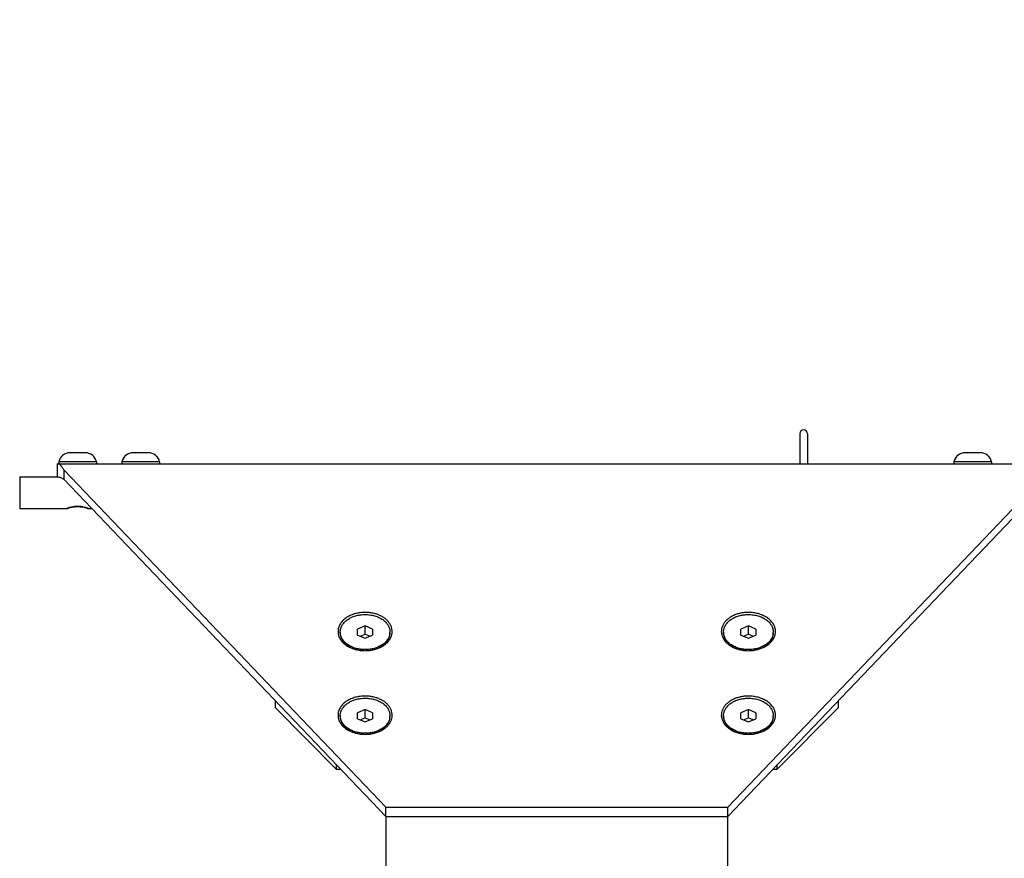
# Model space of a CAD drawing. Header units: inches. Extents: x 0 to 44, y 0 to 34.
# Tile 2 of 7: x 7.9 to 15.7, y 11.7 to 18.3. Entities that reach past the tile are written whole.
import ezdxf

# ---------------------------------------------------------------- set-up
doc = ezdxf.new("R2010")
doc.units = ezdxf.units.IN
doc.header["$LTSCALE"] = 2.42
doc.header["$MEASUREMENT"] = 0
for name, color, linetype in [('300741M_BL4', 7, 'CONTINUOUS'), ('300741M_BL8', 7, 'CONTINUOUS'), ('300774M_BL0', 7, 'CONTINUOUS'), ('301287_BL5', 7, 'CONTINUOUS'), ('301300_BL1', 7, 'CONTINUOUS'), ('807_1086_BL12', 7, 'CONTINUOUS'), ('910408M_BL14', 7, 'CONTINUOUS'), ('910408M_BL2', 7, 'CONTINUOUS'), ('910408M_BL3', 7, 'CONTINUOUS'), ('930510M_BL10', 7, 'CONTINUOUS'), ('930510M_BL6', 7, 'CONTINUOUS'), ('930510M_BL7', 7, 'CONTINUOUS'), ('930510M_BL9', 7, 'CONTINUOUS')]:
    doc.layers.add(name, color=color, linetype=linetype)

# ---------------------------------------------------------------- blocks, each defined once
blk = doc.blocks.new('300774M_BL0', base_point=(8.1917, 21.2182))
at = {"layer": '300774M_BL0', "color": 7, "linetype": 'CONTINUOUS'}
for p, q in [((7.9065, 14.6864), (7.9065, 14.4364)), ((7.9065, 14.6864), (8.2055, 14.6864)), ((7.9065, 14.4364), (8.287, 14.4364)), ((8.2856, 14.4385), (8.2791, 14.4364)), ((8.2862, 14.4387), (8.2856, 14.4385)), ((8.2874, 14.4365), (8.287, 14.4364)), ((8.287, 14.4364), (8.2874, 14.4365)), ((8.4435, 14.4365), (8.4424, 14.4368)), ((8.4435, 14.4365), (8.444, 14.4364)), ((8.444, 14.4364), (8.4435, 14.4365)), ((8.444, 14.4364), (8.4769, 14.4364)), ((8.4518, 14.4364), (8.4456, 14.4384))]:
    blk.add_line(p, q, dxfattribs=at)
blk.add_arc((8.3439, 14.1238), 0.3307, 72.09184, 72.23295, dxfattribs=at)
for points, knots in [([(8.3655, 14.4517), (8.3571, 14.4517), (8.3412, 14.4509), (8.319, 14.4475), (8.301, 14.4432), (8.2905, 14.4401), (8.2862, 14.4387)], [0, 0, 0, 0, 0.309934, 0.594199, 0.830705, 1, 1, 1, 1]), ([(8.3655, 14.449), (8.3631, 14.449), (8.3583, 14.4489), (8.3488, 14.4485), (8.3375, 14.4475), (8.3248, 14.4456), (8.3109, 14.4429), (8.2986, 14.4399), (8.2901, 14.4373), (8.2874, 14.4365)], [0, 0, 0, 0, 0.091, 0.181342, 0.356635, 0.520223, 0.667066, 0.89237, 1, 1, 1, 1]), ([(8.4448, 14.4387), (8.4405, 14.4401), (8.43, 14.4432), (8.4158, 14.4466), (8.402, 14.449), (8.3903, 14.4505), (8.378, 14.4515), (8.3697, 14.4517), (8.3655, 14.4517)], [0, 0, 0, 0, 0.169187, 0.405635, 0.543117, 0.689959, 0.84335, 1, 1, 1, 1]), ([(8.4424, 14.4368), (8.4392, 14.4378), (8.4302, 14.4405), (8.4134, 14.4445), (8.3955, 14.4473), (8.3788, 14.4487), (8.37, 14.449), (8.3655, 14.449)], [0, 0, 0, 0, 0.129937, 0.359396, 0.660353, 0.827681, 1, 1, 1, 1])]:
    blk.add_open_spline(points, degree=3, knots=knots, dxfattribs=at)
blk = doc.blocks.new('301300_BL1', base_point=(21.4928, 20.1227))
at = {"layer": '301300_BL1', "color": 7, "linetype": 'CONTINUOUS'}
for p, q in [((8.2055, 14.6864), (8.2055, 14.791)), ((8.2055, 14.791), (16.1154, 14.791)), ((8.2552, 14.7427), (8.2552, 14.6688)), ((10.8055, 12.0692), (8.2552, 14.7427)), ((16.0658, 14.7427), (13.5155, 12.0692)), ((8.2552, 14.6688), (10.8055, 11.9952)), ((13.5155, 11.9952), (16.0658, 14.6688)), ((10.8055, 11.9952), (10.8055, 12.0692)), ((10.8055, 12.0692), (13.5155, 12.0692)), ((13.5155, 11.9952), (13.5155, 12.0692)), ((10.8055, 11.9952), (13.5155, 11.9952))]:
    blk.add_line(p, q, dxfattribs=at)
for centre, radius, start, end in [((10.6419, 13.606), 0.2966, 261.66126, 262.90431), ((10.6423, 13.6098), 0.3004, 262.90591, 265.29471), ((10.6425, 13.6116), 0.3022, 265.29058, 269.99636), ((10.6425, 13.6116), 0.3022, 270.00363, 274.75481), ((10.6426, 13.6098), 0.3004, 274.75104, 276.99803), ((10.6431, 13.6061), 0.2967, 276.99912, 278.34334), ((13.6779, 13.606), 0.2966, 261.66126, 262.90431), ((13.6783, 13.6098), 0.3004, 262.90591, 265.29471), ((13.6785, 13.6116), 0.3022, 265.29058, 269.99636), ((13.6785, 13.6116), 0.3022, 270.00363, 274.75481), ((13.6786, 13.6098), 0.3004, 274.75104, 276.99803), ((13.6791, 13.6061), 0.2967, 276.99912, 278.34334), ((10.6419, 12.943), 0.2966, 261.66126, 262.90431), ((10.6423, 12.9468), 0.3004, 262.90591, 265.29471), ((10.6425, 12.9487), 0.3022, 265.29058, 269.99636), ((10.6425, 12.9487), 0.3022, 270.00363, 274.75481), ((10.6426, 12.9469), 0.3004, 274.75104, 276.99803), ((10.6431, 12.9431), 0.2967, 276.99912, 278.34334), ((13.6779, 12.943), 0.2966, 261.66126, 262.90431), ((13.6783, 12.9468), 0.3004, 262.90591, 265.29471), ((13.6785, 12.9487), 0.3022, 265.29058, 269.99636), ((13.6785, 12.9487), 0.3022, 270.00363, 274.75481), ((13.6786, 12.9469), 0.3004, 274.75104, 276.99803), ((13.6791, 12.9431), 0.2967, 276.99912, 278.34334)]:
    blk.add_arc(centre, radius, start, end, dxfattribs=at)
for points, knots in [([(8.2552, 14.7427), (8.2532, 14.7464), (8.2493, 14.7533), (8.2431, 14.763), (8.237, 14.7713), (8.2308, 14.7783), (8.2246, 14.7838), (8.2183, 14.7879), (8.212, 14.7904), (8.2077, 14.791), (8.2056, 14.791)], [0, 0, 0, 0, 0.173091, 0.331927, 0.475763, 0.604513, 0.719048, 0.821084, 0.913412, 1, 1, 1, 1]), ([(8.2055, 14.6864), (8.2096, 14.6864), (8.2181, 14.6855), (8.2307, 14.682), (8.2431, 14.6763), (8.2512, 14.6715), (8.2552, 14.6688)], [0, 0, 0, 0, 0.233401, 0.474409, 0.728914, 1, 1, 1, 1]), ([(10.6425, 13.6129), (10.6294, 13.6129), (10.6034, 13.6112), (10.5656, 13.6037), (10.5304, 13.5915), (10.4988, 13.5749), (10.4719, 13.5545), (10.4506, 13.5309), (10.438, 13.5089), (10.4317, 13.4905), (10.4287, 13.4767), (10.4276, 13.4627), (10.4283, 13.4487), (10.4308, 13.4349), (10.4366, 13.4165), (10.4485, 13.3942), (10.4691, 13.3703), (10.4954, 13.3495), (10.5377, 13.3263), (10.574, 13.3162), (10.5989, 13.3125)], [0, 0, 0, 0, 0.073323, 0.145503, 0.215298, 0.281882, 0.344673, 0.403551, 0.45895, 0.48569, 0.511988, 0.538045, 0.564076, 0.590299, 0.61692, 0.671971, 0.730414, 0.79275, 0.858923, 1, 1, 1, 1]), ([(10.784, 13.347), (10.7919, 13.352), (10.8032, 13.3601), (10.8167, 13.3723), (10.8286, 13.3849), (10.8409, 13.4018), (10.8513, 13.4237), (10.856, 13.4429), (10.8572, 13.4583), (10.8568, 13.4737), (10.8531, 13.493), (10.8438, 13.5153), (10.8299, 13.5362), (10.8118, 13.5553), (10.7898, 13.5723), (10.7645, 13.5866), (10.7365, 13.5982), (10.7063, 13.6066), (10.6748, 13.6117), (10.6533, 13.6129), (10.6425, 13.6129)], [0, 0, 0, 0, 0.064972, 0.096232, 0.126668, 0.18515, 0.240972, 0.294959, 0.321636, 0.348277, 0.401977, 0.457267, 0.515047, 0.575903, 0.640075, 0.707496, 0.777803, 0.850479, 0.924872, 1, 1, 1, 1]), ([(13.6785, 13.6129), (13.6677, 13.6129), (13.6462, 13.6117), (13.6146, 13.6066), (13.5845, 13.5982), (13.5564, 13.5866), (13.5312, 13.5722), (13.5092, 13.5553), (13.491, 13.5362), (13.4771, 13.5152), (13.4678, 13.493), (13.4634, 13.4699), (13.464, 13.4466), (13.4696, 13.4237), (13.4801, 13.4017), (13.4924, 13.3848), (13.5043, 13.3723), (13.5178, 13.36), (13.5291, 13.3519), (13.537, 13.347)], [0, 0, 0, 0, 0.075134, 0.14953, 0.222207, 0.292515, 0.359937, 0.42411, 0.484968, 0.542751, 0.598044, 0.651748, 0.704994, 0.758987, 0.814816, 0.873307, 0.903748, 0.935014, 1, 1, 1, 1]), ([(13.7221, 13.3125), (13.747, 13.3162), (13.7833, 13.3263), (13.8256, 13.3495), (13.8519, 13.3703), (13.8724, 13.3942), (13.8843, 13.4165), (13.8901, 13.4349), (13.8927, 13.4487), (13.8934, 13.4627), (13.8922, 13.4767), (13.8893, 13.4905), (13.8829, 13.5089), (13.8704, 13.5309), (13.8491, 13.5545), (13.8222, 13.5749), (13.7906, 13.5915), (13.7553, 13.6037), (13.7175, 13.6112), (13.6916, 13.6129), (13.6785, 13.6129)], [0, 0, 0, 0, 0.141068, 0.207235, 0.269568, 0.328009, 0.38306, 0.40968, 0.435904, 0.461935, 0.487992, 0.51429, 0.54103, 0.59643, 0.65531, 0.718104, 0.784692, 0.854492, 0.926676, 1, 1, 1, 1]), ([(10.6861, 13.3125), (10.6951, 13.3139), (10.7292, 13.3205), (10.7622, 13.3335), (10.784, 13.347)], [0, 0, 0, 0, 0.260621, 1, 1, 1, 1]), ([(13.537, 13.347), (13.5441, 13.3426), (13.5746, 13.3261), (13.6087, 13.3164), (13.6349, 13.3125)], [0, 0, 0, 0, 0.239229, 1, 1, 1, 1]), ([(10.6425, 12.9499), (10.6294, 12.9499), (10.6034, 12.9483), (10.5656, 12.9408), (10.5304, 12.9286), (10.4988, 12.912), (10.4719, 12.8916), (10.4506, 12.868), (10.438, 12.8459), (10.4317, 12.8276), (10.4287, 12.8138), (10.4276, 12.7998), (10.4283, 12.7858), (10.4308, 12.7719), (10.4366, 12.7536), (10.4485, 12.7313), (10.4691, 12.7073), (10.4954, 12.6865), (10.5377, 12.6634), (10.574, 12.6533), (10.5989, 12.6496)], [0, 0, 0, 0, 0.073323, 0.145503, 0.215298, 0.281882, 0.344673, 0.403551, 0.45895, 0.48569, 0.511988, 0.538045, 0.564076, 0.590299, 0.61692, 0.671971, 0.730414, 0.79275, 0.858923, 1, 1, 1, 1]), ([(10.7838, 12.684), (10.7918, 12.6889), (10.8031, 12.697), (10.8166, 12.7093), (10.8285, 12.7218), (10.8408, 12.7387), (10.8513, 12.7607), (10.856, 12.7799), (10.8572, 12.7953), (10.8568, 12.8107), (10.8532, 12.83), (10.8439, 12.8523), (10.83, 12.8732), (10.8118, 12.8924), (10.7898, 12.9093), (10.7645, 12.9237), (10.7365, 12.9352), (10.7064, 12.9437), (10.6748, 12.9488), (10.6533, 12.9499), (10.6425, 12.9499)], [0, 0, 0, 0, 0.064991, 0.09626, 0.126705, 0.185201, 0.241033, 0.295025, 0.321703, 0.348343, 0.402038, 0.457318, 0.515088, 0.575934, 0.640097, 0.70751, 0.777812, 0.850484, 0.924874, 1, 1, 1, 1]), ([(13.6785, 12.9499), (13.6677, 12.9499), (13.6462, 12.9488), (13.6146, 12.9437), (13.5844, 12.9352), (13.5564, 12.9237), (13.5311, 12.9093), (13.5091, 12.8923), (13.491, 12.8732), (13.4771, 12.8523), (13.4678, 12.83), (13.4634, 12.8069), (13.464, 12.7836), (13.4697, 12.7607), (13.4802, 12.7387), (13.4925, 12.7218), (13.5044, 12.7092), (13.5179, 12.697), (13.5292, 12.6889), (13.5372, 12.684)], [0, 0, 0, 0, 0.075132, 0.149525, 0.222198, 0.292501, 0.359915, 0.424078, 0.484926, 0.542699, 0.597983, 0.651682, 0.704927, 0.758924, 0.814764, 0.873269, 0.90372, 0.934994, 1, 1, 1, 1]), ([(13.7221, 12.6496), (13.747, 12.6533), (13.7833, 12.6634), (13.8256, 12.6865), (13.8519, 12.7074), (13.8724, 12.7313), (13.8843, 12.7536), (13.8901, 12.772), (13.8927, 12.7858), (13.8934, 12.7998), (13.8922, 12.8138), (13.8893, 12.8276), (13.8829, 12.8459), (13.8704, 12.868), (13.8491, 12.8916), (13.8222, 12.912), (13.7906, 12.9286), (13.7553, 12.9408), (13.7175, 12.9483), (13.6916, 12.9499), (13.6785, 12.9499)], [0, 0, 0, 0, 0.141068, 0.207235, 0.269568, 0.328009, 0.38306, 0.40968, 0.435904, 0.461935, 0.487992, 0.51429, 0.54103, 0.59643, 0.65531, 0.718104, 0.784692, 0.854492, 0.926676, 1, 1, 1, 1]), ([(10.6861, 12.6496), (10.6951, 12.6509), (10.7291, 12.6575), (10.7621, 12.6705), (10.7838, 12.684)], [0, 0, 0, 0, 0.26059, 1, 1, 1, 1]), ([(13.5372, 12.684), (13.5442, 12.6796), (13.5747, 12.6631), (13.6088, 12.6534), (13.6349, 12.6496)], [0, 0, 0, 0, 0.239259, 1, 1, 1, 1])]:
    blk.add_open_spline(points, degree=3, knots=knots, dxfattribs=at)
blk = doc.blocks.new('910408M_BL2', base_point=(8.3642, 21.3421))
at = {"layer": '910408M_BL2', "color": 7, "linetype": 'CONTINUOUS'}
for p, q in [((8.3655, 27.8069), (8.3163, 27.7785)), ((8.3163, 27.7217), (8.3163, 27.7785)), ((8.4147, 27.7785), (8.3655, 27.8069)), ((8.4147, 27.7785), (8.4147, 27.7217)), ((8.3163, 27.7217), (8.3655, 27.6933)), ((8.3655, 27.6933), (8.4147, 27.7217)), ((8.4245, 14.8776), (8.3064, 14.8776)), ((8.2159, 14.8059), (8.2159, 14.791)), ((8.5151, 14.8059), (8.2159, 14.8059)), ((8.5151, 14.8059), (8.5151, 14.791))]:
    blk.add_line(p, q, dxfattribs=at)
blk.add_circle((8.3655, 27.7501), 0.1496, dxfattribs=at)
for centre, start, end in [((8.3064, 14.7845), 90.00008, 166.70935), ((8.4245, 14.7845), 13.29065, 89.99992)]:
    blk.add_arc(centre, 0.093, start, end, dxfattribs=at)
blk = doc.blocks.new('910408M_BL3', base_point=(8.8642, 21.3421))
at = {"layer": '910408M_BL3', "color": 7, "linetype": 'CONTINUOUS'}
for p, q in [((8.8655, 27.8069), (8.8163, 27.7785)), ((8.8163, 27.7217), (8.8163, 27.7785)), ((8.9147, 27.7785), (8.8655, 27.8069)), ((8.9147, 27.7785), (8.9147, 27.7217)), ((8.8163, 27.7217), (8.8655, 27.6933)), ((8.8655, 27.6933), (8.9147, 27.7217)), ((8.9245, 14.8776), (8.8064, 14.8776)), ((8.7159, 14.8059), (8.7159, 14.791)), ((9.0151, 14.8059), (8.7159, 14.8059)), ((9.0151, 14.8059), (9.0151, 14.791))]:
    blk.add_line(p, q, dxfattribs=at)
blk.add_circle((8.8655, 27.7501), 0.1496, dxfattribs=at)
for centre, start, end in [((8.8064, 14.7845), 90.00008, 166.70935), ((8.9245, 14.7845), 13.29065, 89.99992)]:
    blk.add_arc(centre, 0.093, start, end, dxfattribs=at)
blk = doc.blocks.new('300741M_BL4', base_point=(10.1885, 12.642))
at = {"layer": '300741M_BL4', "color": 7, "linetype": 'CONTINUOUS'}
for p, q in [((9.9295, 12.9135), (9.9295, 12.8592)), ((9.9295, 12.8592), (10.4133, 12.3705)), ((10.4133, 12.4063), (10.4133, 12.3705)), ((10.4133, 12.3705), (10.4475, 12.3705))]:
    blk.add_line(p, q, dxfattribs=at)
blk = doc.blocks.new('301287_BL5', base_point=(22.6936, 16.5752))
at = {"layer": '301287_BL5', "color": 7, "linetype": 'CONTINUOUS'}
for p, q in [((10.8055, 11.9952), (10.8055, 10.9863)), ((13.5155, 10.9863), (13.5155, 11.9952))]:
    blk.add_line(p, q, dxfattribs=at)
blk = doc.blocks.new('930510M_BL6', base_point=(10.6425, 17.8457))
at = {"layer": '930510M_BL6', "color": 7, "linetype": 'CONTINUOUS'}
for p, q in [((10.6425, 22.9456), (10.5834, 22.9215)), ((10.6425, 22.9132), (10.6028, 22.9294)), ((10.7015, 22.9215), (10.6425, 22.9456)), ((10.6822, 22.9294), (10.6425, 22.9132)), ((10.4456, 22.9057), (10.4456, 22.8974)), ((10.5834, 22.8733), (10.5834, 22.9215)), ((10.5834, 22.8733), (10.6425, 22.8491)), ((10.6425, 22.9132), (10.6425, 22.8491)), ((10.6425, 22.8491), (10.7015, 22.8733)), ((10.7015, 22.9215), (10.7015, 22.8733)), ((10.8393, 22.9057), (10.8393, 22.8974)), ((10.4456, 12.7856), (10.4456, 12.794)), ((10.6425, 12.8422), (10.5834, 12.8181)), ((10.5834, 12.7699), (10.5834, 12.8181)), ((10.6425, 12.7782), (10.6425, 12.8422)), ((10.7015, 12.8181), (10.6425, 12.8422)), ((10.7015, 12.8181), (10.7015, 12.7699)), ((10.8393, 12.7856), (10.8393, 12.794)), ((10.5834, 12.7699), (10.6425, 12.7458)), ((10.6028, 12.762), (10.6425, 12.7782)), ((10.6425, 12.7782), (10.6822, 12.762)), ((10.6425, 12.7458), (10.7015, 12.7699))]:
    blk.add_line(p, q, dxfattribs=at)
for centre, radius, start, end in [((10.5441, 22.8974), 0.0985, 175.14611, 179.9987), ((10.5448, 22.8973), 0.0991, 174.23523, 175.15096), ((10.7402, 22.8973), 0.0991, 4.849, 5.78856), ((10.7407, 22.8974), 0.0986, 0.00452, 4.85067), ((10.5443, 12.794), 0.0986, 180.00452, 184.85067), ((10.7408, 12.794), 0.0985, 355.14611, 359.9987), ((10.5448, 12.794), 0.0991, 184.849, 185.78856), ((10.7402, 12.794), 0.0991, 354.23523, 355.15096)]:
    blk.add_arc(centre, radius, start, end, dxfattribs=at)
for points, knots in [([(10.6425, 23.0449), (10.636, 23.0449), (10.6232, 23.0445), (10.6041, 23.0425), (10.5854, 23.0392), (10.5672, 23.0346), (10.5497, 23.0287), (10.5332, 23.0217), (10.5176, 23.0136), (10.5033, 23.0045), (10.4903, 22.9943), (10.4787, 22.9834), (10.4687, 22.9716), (10.4604, 22.9593), (10.4549, 22.9484), (10.4515, 22.9396), (10.4493, 22.9329), (10.4477, 22.9262), (10.4465, 22.9194), (10.4458, 22.9126), (10.4456, 22.908), (10.4456, 22.9057)], [0, 0, 0, 0, 0.072628, 0.14493, 0.216526, 0.287114, 0.356394, 0.424103, 0.490021, 0.553984, 0.615891, 0.675712, 0.733499, 0.789393, 0.843624, 0.870225, 0.896538, 0.922618, 0.948521, 0.974299, 1, 1, 1, 1]), ([(10.4461, 22.9073), (10.4463, 22.9094), (10.4469, 22.9138), (10.4487, 22.9224), (10.452, 22.9332), (10.4575, 22.9456), (10.4648, 22.9577), (10.4735, 22.9692), (10.4838, 22.9801), (10.4954, 22.9902), (10.5083, 22.9995), (10.5224, 23.0079), (10.5376, 23.0154), (10.5536, 23.0218), (10.5704, 23.0271), (10.5879, 23.0313), (10.6058, 23.0343), (10.6241, 23.0362), (10.6363, 23.0366), (10.6425, 23.0366)], [0, 0, 0, 0, 0.025604, 0.051347, 0.103429, 0.156652, 0.211335, 0.267722, 0.325978, 0.386193, 0.44838, 0.512488, 0.578402, 0.64596, 0.714954, 0.785136, 0.856233, 0.927972, 1, 1, 1, 1]), ([(10.8393, 22.9057), (10.8393, 22.908), (10.8392, 22.9126), (10.8385, 22.9194), (10.8373, 22.9262), (10.8356, 22.9329), (10.8335, 22.9396), (10.83, 22.9484), (10.8245, 22.9593), (10.8162, 22.9716), (10.8062, 22.9834), (10.7947, 22.9943), (10.7817, 23.0045), (10.7673, 23.0136), (10.7518, 23.0217), (10.7352, 23.0287), (10.7178, 23.0346), (10.6996, 23.0392), (10.6809, 23.0425), (10.6618, 23.0445), (10.6489, 23.0449), (10.6425, 23.0449)], [0, 0, 0, 0, 0.025701, 0.051479, 0.077382, 0.103462, 0.129775, 0.156376, 0.210607, 0.266501, 0.324288, 0.384109, 0.446016, 0.509979, 0.575897, 0.643606, 0.712886, 0.783474, 0.85507, 0.927372, 1, 1, 1, 1]), ([(10.6425, 23.0366), (10.6486, 23.0366), (10.6609, 23.0362), (10.6791, 23.0343), (10.6971, 23.0313), (10.7145, 23.0271), (10.7313, 23.0218), (10.7474, 23.0154), (10.7625, 23.0079), (10.7766, 22.9995), (10.7895, 22.9902), (10.8012, 22.9801), (10.8114, 22.9692), (10.8202, 22.9577), (10.8274, 22.9457), (10.833, 22.9332), (10.8363, 22.9225), (10.838, 22.9138), (10.8386, 22.9095), (10.8388, 22.9073)], [0, 0, 0, 0, 0.072025, 0.143761, 0.214856, 0.285036, 0.354029, 0.421585, 0.4875, 0.551608, 0.613797, 0.674013, 0.732272, 0.788661, 0.843346, 0.896571, 0.948653, 0.974396, 1, 1, 1, 1]), ([(10.6425, 22.7582), (10.636, 22.7582), (10.6232, 22.7586), (10.6041, 22.7606), (10.5854, 22.7639), (10.5672, 22.7685), (10.5497, 22.7743), (10.5332, 22.7813), (10.5176, 22.7895), (10.5033, 22.7986), (10.4903, 22.8087), (10.4787, 22.8197), (10.4687, 22.8314), (10.4604, 22.8438), (10.4549, 22.8546), (10.4515, 22.8635), (10.4493, 22.8702), (10.4477, 22.8769), (10.4465, 22.8837), (10.4458, 22.8905), (10.4456, 22.8951), (10.4456, 22.8974)], [0, 0, 0, 0, 0.072628, 0.14493, 0.216526, 0.287114, 0.356394, 0.424102, 0.490021, 0.553984, 0.615891, 0.675712, 0.733499, 0.789392, 0.843624, 0.870227, 0.896541, 0.922618, 0.948514, 0.974288, 1, 1, 1, 1]), ([(10.8393, 22.8974), (10.8393, 22.8951), (10.8392, 22.8905), (10.8385, 22.8837), (10.8373, 22.8769), (10.8356, 22.8702), (10.8335, 22.8635), (10.83, 22.8546), (10.8245, 22.8438), (10.8162, 22.8314), (10.8062, 22.8197), (10.7947, 22.8087), (10.7817, 22.7986), (10.7673, 22.7895), (10.7518, 22.7813), (10.7352, 22.7743), (10.7178, 22.7685), (10.6996, 22.7639), (10.6809, 22.7606), (10.6618, 22.7586), (10.6489, 22.7582), (10.6425, 22.7582)], [0, 0, 0, 0, 0.025712, 0.051486, 0.077382, 0.103459, 0.129773, 0.156376, 0.210607, 0.266501, 0.324287, 0.384108, 0.446015, 0.509978, 0.575896, 0.643604, 0.712885, 0.783473, 0.85507, 0.927372, 1, 1, 1, 1]), ([(10.4456, 12.794), (10.4456, 12.7963), (10.4458, 12.8008), (10.4465, 12.8077), (10.4477, 12.8145), (10.4493, 12.8212), (10.4515, 12.8279), (10.4549, 12.8367), (10.4604, 12.8475), (10.4687, 12.8599), (10.4787, 12.8717), (10.4903, 12.8826), (10.5033, 12.8927), (10.5176, 12.9019), (10.5332, 12.91), (10.5497, 12.917), (10.5672, 12.9229), (10.5854, 12.9274), (10.6041, 12.9308), (10.6232, 12.9327), (10.636, 12.9332), (10.6425, 12.9332)], [0, 0, 0, 0, 0.025712, 0.051486, 0.077382, 0.103459, 0.129773, 0.156376, 0.210607, 0.266501, 0.324287, 0.384108, 0.446015, 0.509978, 0.575896, 0.643604, 0.712885, 0.783473, 0.85507, 0.927372, 1, 1, 1, 1]), ([(10.6425, 12.9332), (10.6489, 12.9332), (10.6618, 12.9327), (10.6809, 12.9308), (10.6996, 12.9274), (10.7178, 12.9229), (10.7352, 12.917), (10.7518, 12.91), (10.7673, 12.9019), (10.7817, 12.8927), (10.7947, 12.8826), (10.8062, 12.8717), (10.8162, 12.8599), (10.8245, 12.8475), (10.83, 12.8367), (10.8335, 12.8279), (10.8356, 12.8212), (10.8373, 12.8145), (10.8385, 12.8077), (10.8392, 12.8008), (10.8393, 12.7963), (10.8393, 12.794)], [0, 0, 0, 0, 0.072628, 0.14493, 0.216526, 0.287114, 0.356394, 0.424102, 0.490021, 0.553984, 0.615891, 0.675712, 0.733499, 0.789392, 0.843624, 0.870227, 0.896541, 0.922618, 0.948514, 0.974288, 1, 1, 1, 1]), ([(10.4456, 12.7856), (10.4456, 12.7834), (10.4458, 12.7788), (10.4465, 12.772), (10.4477, 12.7652), (10.4493, 12.7585), (10.4515, 12.7518), (10.4549, 12.7429), (10.4604, 12.7321), (10.4687, 12.7197), (10.4787, 12.708), (10.4903, 12.697), (10.5033, 12.6869), (10.5176, 12.6777), (10.5332, 12.6696), (10.5497, 12.6626), (10.5672, 12.6568), (10.5854, 12.6522), (10.6041, 12.6489), (10.6232, 12.6469), (10.636, 12.6465), (10.6425, 12.6465)], [0, 0, 0, 0, 0.025701, 0.051479, 0.077382, 0.103462, 0.129775, 0.156376, 0.210607, 0.266501, 0.324288, 0.384109, 0.446016, 0.509979, 0.575897, 0.643606, 0.712886, 0.783474, 0.85507, 0.927372, 1, 1, 1, 1]), ([(10.6425, 12.6548), (10.6363, 12.6548), (10.6241, 12.6552), (10.6058, 12.657), (10.5879, 12.66), (10.5705, 12.6642), (10.5536, 12.6696), (10.5376, 12.676), (10.5225, 12.6834), (10.5084, 12.6918), (10.4954, 12.7011), (10.4838, 12.7113), (10.4736, 12.7221), (10.4648, 12.7336), (10.4576, 12.7457), (10.452, 12.7582), (10.4487, 12.7689), (10.4469, 12.7775), (10.4464, 12.7819), (10.4461, 12.784)], [0, 0, 0, 0, 0.072025, 0.143761, 0.214856, 0.285036, 0.354029, 0.421585, 0.4875, 0.551608, 0.613797, 0.674013, 0.732272, 0.788661, 0.843346, 0.896571, 0.948653, 0.974396, 1, 1, 1, 1]), ([(10.6425, 12.6465), (10.6489, 12.6465), (10.6618, 12.6469), (10.6809, 12.6489), (10.6996, 12.6522), (10.7178, 12.6568), (10.7352, 12.6626), (10.7518, 12.6696), (10.7673, 12.6777), (10.7817, 12.6869), (10.7947, 12.697), (10.8062, 12.708), (10.8162, 12.7197), (10.8245, 12.7321), (10.83, 12.7429), (10.8335, 12.7518), (10.8356, 12.7585), (10.8373, 12.7652), (10.8385, 12.772), (10.8392, 12.7788), (10.8393, 12.7834), (10.8393, 12.7856)], [0, 0, 0, 0, 0.072628, 0.14493, 0.216526, 0.287114, 0.356394, 0.424103, 0.490021, 0.553984, 0.615891, 0.675712, 0.733499, 0.789393, 0.843624, 0.870225, 0.896538, 0.922618, 0.948521, 0.974299, 1, 1, 1, 1]), ([(10.8388, 12.7841), (10.8386, 12.7819), (10.838, 12.7776), (10.8363, 12.7689), (10.833, 12.7582), (10.8274, 12.7457), (10.8202, 12.7337), (10.8114, 12.7222), (10.8012, 12.7113), (10.7895, 12.7012), (10.7766, 12.6918), (10.7625, 12.6834), (10.7474, 12.676), (10.7313, 12.6696), (10.7145, 12.6642), (10.6971, 12.6601), (10.6791, 12.657), (10.6609, 12.6552), (10.6486, 12.6548), (10.6425, 12.6548)], [0, 0, 0, 0, 0.025604, 0.051347, 0.103429, 0.156652, 0.211335, 0.267722, 0.325978, 0.386193, 0.44838, 0.512488, 0.578402, 0.64596, 0.714954, 0.785136, 0.856233, 0.927972, 1, 1, 1, 1])]:
    blk.add_open_spline(points, degree=3, knots=knots, dxfattribs=at)
blk = doc.blocks.new('930510M_BL7', base_point=(10.6425, 18.5086))
at = {"layer": '930510M_BL7', "color": 7, "linetype": 'CONTINUOUS'}
for p, q in [((10.4456, 23.5686), (10.4456, 23.5603)), ((10.6425, 23.6085), (10.5834, 23.5844)), ((10.5834, 23.5362), (10.5834, 23.5844)), ((10.6425, 23.5761), (10.6028, 23.5923)), ((10.7015, 23.5844), (10.6425, 23.6085)), ((10.6822, 23.5923), (10.6425, 23.5761)), ((10.6425, 23.5761), (10.6425, 23.5121)), ((10.7015, 23.5844), (10.7015, 23.5362)), ((10.8393, 23.5686), (10.8393, 23.5603)), ((10.5834, 23.5362), (10.6425, 23.5121)), ((10.6425, 23.5121), (10.7015, 23.5362)), ((10.6425, 13.5051), (10.5834, 13.481)), ((10.6425, 13.4411), (10.6425, 13.5051)), ((10.7015, 13.481), (10.6425, 13.5051)), ((10.4456, 13.4486), (10.4456, 13.4569)), ((10.5834, 13.4328), (10.5834, 13.481)), ((10.5834, 13.4328), (10.6425, 13.4087)), ((10.6028, 13.4249), (10.6425, 13.4411)), ((10.6425, 13.4411), (10.6822, 13.4249)), ((10.6425, 13.4087), (10.7015, 13.4328)), ((10.7015, 13.481), (10.7015, 13.4328)), ((10.8393, 13.4486), (10.8393, 13.4569))]:
    blk.add_line(p, q, dxfattribs=at)
for centre, radius, start, end in [((10.5441, 23.5603), 0.0985, 175.14611, 179.9987), ((10.5448, 23.5602), 0.0991, 174.23523, 175.15096), ((10.7402, 23.5602), 0.0991, 4.849, 5.78856), ((10.7407, 23.5603), 0.0986, 0.00452, 4.85067), ((10.5443, 13.4569), 0.0986, 180.00452, 184.85067), ((10.5448, 13.457), 0.0991, 184.849, 185.78856), ((10.7402, 13.457), 0.0991, 354.23523, 355.15096), ((10.7408, 13.4569), 0.0985, 355.14611, 359.9987)]:
    blk.add_arc(centre, radius, start, end, dxfattribs=at)
for points, knots in [([(10.6425, 23.7078), (10.636, 23.7078), (10.6232, 23.7074), (10.6041, 23.7054), (10.5854, 23.7021), (10.5672, 23.6975), (10.5497, 23.6917), (10.5332, 23.6847), (10.5176, 23.6765), (10.5033, 23.6674), (10.4903, 23.6573), (10.4787, 23.6463), (10.4687, 23.6346), (10.4604, 23.6222), (10.4549, 23.6113), (10.4515, 23.6025), (10.4493, 23.5958), (10.4477, 23.5891), (10.4465, 23.5823), (10.4458, 23.5755), (10.4456, 23.5709), (10.4456, 23.5686)], [0, 0, 0, 0, 0.072628, 0.14493, 0.216526, 0.287114, 0.356394, 0.424103, 0.490021, 0.553984, 0.615891, 0.675712, 0.733499, 0.789393, 0.843624, 0.870225, 0.896538, 0.922618, 0.948521, 0.974299, 1, 1, 1, 1]), ([(10.4461, 23.5702), (10.4463, 23.5724), (10.4469, 23.5767), (10.4487, 23.5854), (10.452, 23.5961), (10.4575, 23.6086), (10.4648, 23.6206), (10.4735, 23.6321), (10.4838, 23.643), (10.4954, 23.6531), (10.5083, 23.6624), (10.5224, 23.6708), (10.5376, 23.6783), (10.5536, 23.6847), (10.5704, 23.69), (10.5879, 23.6942), (10.6058, 23.6972), (10.6241, 23.6991), (10.6363, 23.6995), (10.6425, 23.6995)], [0, 0, 0, 0, 0.025604, 0.051347, 0.103429, 0.156652, 0.211335, 0.267722, 0.325978, 0.386193, 0.44838, 0.512488, 0.578402, 0.64596, 0.714954, 0.785136, 0.856233, 0.927972, 1, 1, 1, 1]), ([(10.8393, 23.5686), (10.8393, 23.5709), (10.8392, 23.5755), (10.8385, 23.5823), (10.8373, 23.5891), (10.8356, 23.5958), (10.8335, 23.6025), (10.83, 23.6113), (10.8245, 23.6222), (10.8162, 23.6346), (10.8062, 23.6463), (10.7947, 23.6573), (10.7817, 23.6674), (10.7673, 23.6765), (10.7518, 23.6847), (10.7352, 23.6917), (10.7178, 23.6975), (10.6996, 23.7021), (10.6809, 23.7054), (10.6618, 23.7074), (10.6489, 23.7078), (10.6425, 23.7078)], [0, 0, 0, 0, 0.025701, 0.051479, 0.077382, 0.103462, 0.129775, 0.156376, 0.210607, 0.266501, 0.324288, 0.384109, 0.446016, 0.509979, 0.575897, 0.643606, 0.712886, 0.783474, 0.85507, 0.927372, 1, 1, 1, 1]), ([(10.6425, 23.6995), (10.6486, 23.6995), (10.6609, 23.6991), (10.6791, 23.6972), (10.6971, 23.6942), (10.7145, 23.69), (10.7313, 23.6847), (10.7474, 23.6783), (10.7625, 23.6709), (10.7766, 23.6624), (10.7895, 23.6531), (10.8012, 23.643), (10.8114, 23.6321), (10.8202, 23.6206), (10.8274, 23.6086), (10.833, 23.5961), (10.8363, 23.5854), (10.838, 23.5767), (10.8386, 23.5724), (10.8388, 23.5702)], [0, 0, 0, 0, 0.072025, 0.143761, 0.214856, 0.285036, 0.354029, 0.421585, 0.4875, 0.551608, 0.613797, 0.674013, 0.732272, 0.788661, 0.843346, 0.896571, 0.948653, 0.974396, 1, 1, 1, 1]), ([(10.6425, 23.4211), (10.636, 23.4211), (10.6232, 23.4215), (10.6041, 23.4235), (10.5854, 23.4268), (10.5672, 23.4314), (10.5497, 23.4372), (10.5332, 23.4443), (10.5176, 23.4524), (10.5033, 23.4615), (10.4903, 23.4717), (10.4787, 23.4826), (10.4687, 23.4944), (10.4604, 23.5067), (10.4549, 23.5176), (10.4515, 23.5264), (10.4493, 23.5331), (10.4477, 23.5398), (10.4465, 23.5466), (10.4458, 23.5534), (10.4456, 23.558), (10.4456, 23.5603)], [0, 0, 0, 0, 0.072628, 0.14493, 0.216526, 0.287114, 0.356394, 0.424102, 0.490021, 0.553984, 0.615891, 0.675712, 0.733499, 0.789392, 0.843624, 0.870227, 0.896541, 0.922618, 0.948514, 0.974288, 1, 1, 1, 1]), ([(10.8393, 23.5603), (10.8393, 23.558), (10.8392, 23.5534), (10.8385, 23.5466), (10.8373, 23.5398), (10.8356, 23.5331), (10.8335, 23.5264), (10.83, 23.5176), (10.8245, 23.5067), (10.8162, 23.4944), (10.8062, 23.4826), (10.7947, 23.4717), (10.7817, 23.4615), (10.7673, 23.4524), (10.7518, 23.4443), (10.7352, 23.4372), (10.7178, 23.4314), (10.6996, 23.4268), (10.6809, 23.4235), (10.6618, 23.4215), (10.6489, 23.4211), (10.6425, 23.4211)], [0, 0, 0, 0, 0.025712, 0.051486, 0.077382, 0.103459, 0.129773, 0.156376, 0.210607, 0.266501, 0.324287, 0.384108, 0.446015, 0.509978, 0.575896, 0.643604, 0.712885, 0.783473, 0.85507, 0.927372, 1, 1, 1, 1]), ([(10.4456, 13.4569), (10.4456, 13.4592), (10.4458, 13.4638), (10.4465, 13.4706), (10.4477, 13.4774), (10.4493, 13.4841), (10.4515, 13.4908), (10.4549, 13.4996), (10.4604, 13.5105), (10.4687, 13.5228), (10.4787, 13.5346), (10.4903, 13.5455), (10.5033, 13.5557), (10.5176, 13.5648), (10.5332, 13.5729), (10.5497, 13.5799), (10.5672, 13.5858), (10.5854, 13.5904), (10.6041, 13.5937), (10.6232, 13.5957), (10.636, 13.5961), (10.6425, 13.5961)], [0, 0, 0, 0, 0.025712, 0.051486, 0.077382, 0.103459, 0.129773, 0.156376, 0.210607, 0.266501, 0.324287, 0.384108, 0.446015, 0.509978, 0.575896, 0.643604, 0.712885, 0.783473, 0.85507, 0.927372, 1, 1, 1, 1]), ([(10.6425, 13.5961), (10.6489, 13.5961), (10.6618, 13.5957), (10.6809, 13.5937), (10.6996, 13.5904), (10.7178, 13.5858), (10.7352, 13.5799), (10.7518, 13.5729), (10.7673, 13.5648), (10.7817, 13.5557), (10.7947, 13.5455), (10.8062, 13.5346), (10.8162, 13.5228), (10.8245, 13.5105), (10.83, 13.4996), (10.8335, 13.4908), (10.8356, 13.4841), (10.8373, 13.4774), (10.8385, 13.4706), (10.8392, 13.4638), (10.8393, 13.4592), (10.8393, 13.4569)], [0, 0, 0, 0, 0.072628, 0.14493, 0.216526, 0.287114, 0.356394, 0.424102, 0.490021, 0.553984, 0.615891, 0.675712, 0.733499, 0.789392, 0.843624, 0.870227, 0.896541, 0.922618, 0.948514, 0.974288, 1, 1, 1, 1]), ([(10.4456, 13.4486), (10.4456, 13.4463), (10.4458, 13.4417), (10.4465, 13.4349), (10.4477, 13.4281), (10.4493, 13.4214), (10.4515, 13.4147), (10.4549, 13.4058), (10.4604, 13.395), (10.4687, 13.3826), (10.4787, 13.3709), (10.4903, 13.3599), (10.5033, 13.3498), (10.5176, 13.3407), (10.5332, 13.3325), (10.5497, 13.3255), (10.5672, 13.3197), (10.5854, 13.3151), (10.6041, 13.3118), (10.6232, 13.3098), (10.636, 13.3094), (10.6425, 13.3094)], [0, 0, 0, 0, 0.025701, 0.051479, 0.077382, 0.103462, 0.129775, 0.156376, 0.210607, 0.266501, 0.324288, 0.384109, 0.446016, 0.509979, 0.575897, 0.643606, 0.712886, 0.783474, 0.85507, 0.927372, 1, 1, 1, 1]), ([(10.6425, 13.3177), (10.6363, 13.3177), (10.6241, 13.3181), (10.6058, 13.3199), (10.5879, 13.323), (10.5705, 13.3272), (10.5536, 13.3325), (10.5376, 13.3389), (10.5225, 13.3463), (10.5084, 13.3547), (10.4954, 13.3641), (10.4838, 13.3742), (10.4736, 13.3851), (10.4648, 13.3966), (10.4576, 13.4086), (10.452, 13.4211), (10.4487, 13.4318), (10.4469, 13.4404), (10.4464, 13.4448), (10.4461, 13.447)], [0, 0, 0, 0, 0.072025, 0.143761, 0.214856, 0.285036, 0.354029, 0.421585, 0.4875, 0.551608, 0.613797, 0.674013, 0.732272, 0.788661, 0.843346, 0.896571, 0.948653, 0.974396, 1, 1, 1, 1]), ([(10.6425, 13.3094), (10.6489, 13.3094), (10.6618, 13.3098), (10.6809, 13.3118), (10.6996, 13.3151), (10.7178, 13.3197), (10.7352, 13.3255), (10.7518, 13.3325), (10.7673, 13.3407), (10.7817, 13.3498), (10.7947, 13.3599), (10.8062, 13.3709), (10.8162, 13.3826), (10.8245, 13.395), (10.83, 13.4058), (10.8335, 13.4147), (10.8356, 13.4214), (10.8373, 13.4281), (10.8385, 13.4349), (10.8392, 13.4417), (10.8393, 13.4463), (10.8393, 13.4486)], [0, 0, 0, 0, 0.072628, 0.14493, 0.216526, 0.287114, 0.356394, 0.424103, 0.490021, 0.553984, 0.615891, 0.675712, 0.733499, 0.789393, 0.843624, 0.870225, 0.896538, 0.922618, 0.948521, 0.974299, 1, 1, 1, 1]), ([(10.8388, 13.447), (10.8386, 13.4448), (10.838, 13.4405), (10.8363, 13.4318), (10.833, 13.4211), (10.8274, 13.4086), (10.8202, 13.3966), (10.8114, 13.3851), (10.8012, 13.3742), (10.7895, 13.3641), (10.7766, 13.3548), (10.7625, 13.3463), (10.7474, 13.3389), (10.7313, 13.3325), (10.7145, 13.3272), (10.6971, 13.323), (10.6791, 13.3199), (10.6609, 13.3181), (10.6486, 13.3177), (10.6425, 13.3177)], [0, 0, 0, 0, 0.025604, 0.051347, 0.103429, 0.156652, 0.211335, 0.267722, 0.325978, 0.386193, 0.44838, 0.512488, 0.578402, 0.64596, 0.714954, 0.785136, 0.856233, 0.927972, 1, 1, 1, 1])]:
    blk.add_open_spline(points, degree=3, knots=knots, dxfattribs=at)
blk = doc.blocks.new('300741M_BL8', base_point=(22.1935, 12.9672))
at = {"layer": '300741M_BL8', "color": 7, "linetype": 'CONTINUOUS'}
for p, q in [((14.3915, 12.8592), (14.3915, 12.9135)), ((13.9076, 12.3705), (14.3915, 12.8592)), ((13.9076, 12.3705), (13.9076, 12.4063)), ((13.8735, 12.3705), (13.9076, 12.3705))]:
    blk.add_line(p, q, dxfattribs=at)
blk = doc.blocks.new('930510M_BL9', base_point=(21.9572, 18.4112))
at = {"layer": '930510M_BL9', "color": 7, "linetype": 'CONTINUOUS'}
for p, q in [((13.6785, 13.5051), (13.6194, 13.481)), ((13.7375, 13.481), (13.6785, 13.5051)), ((13.6785, 13.4411), (13.6785, 13.5051)), ((13.4816, 13.4486), (13.4816, 13.4569)), ((13.6194, 13.4328), (13.6194, 13.481)), ((13.6194, 13.4328), (13.6785, 13.4087)), ((13.6388, 13.4249), (13.6785, 13.4411)), ((13.6785, 13.4411), (13.7182, 13.4249)), ((13.6785, 13.4087), (13.7375, 13.4328)), ((13.7375, 13.481), (13.7375, 13.4328)), ((13.8753, 13.4486), (13.8753, 13.4569))]:
    blk.add_line(p, q, dxfattribs=at)
for centre, radius, start, end in [((13.5803, 13.4569), 0.0986, 180.00452, 184.85067), ((13.5808, 13.457), 0.0991, 184.849, 185.78856), ((13.7762, 13.457), 0.0991, 354.23523, 355.15096), ((13.7768, 13.4569), 0.0985, 355.14611, 359.9987)]:
    blk.add_arc(centre, radius, start, end, dxfattribs=at)
for points, knots in [([(13.4816, 13.4569), (13.4816, 13.4592), (13.4818, 13.4638), (13.4825, 13.4706), (13.4837, 13.4774), (13.4853, 13.4841), (13.4875, 13.4908), (13.4909, 13.4996), (13.4964, 13.5105), (13.5047, 13.5228), (13.5147, 13.5346), (13.5263, 13.5455), (13.5393, 13.5557), (13.5536, 13.5648), (13.5692, 13.5729), (13.5857, 13.5799), (13.6032, 13.5858), (13.6214, 13.5904), (13.6401, 13.5937), (13.6592, 13.5957), (13.672, 13.5961), (13.6785, 13.5961)], [0, 0, 0, 0, 0.025712, 0.051486, 0.077382, 0.103459, 0.129773, 0.156376, 0.210607, 0.266501, 0.324287, 0.384108, 0.446015, 0.509978, 0.575896, 0.643604, 0.712885, 0.783473, 0.85507, 0.927372, 1, 1, 1, 1]), ([(13.6785, 13.5961), (13.6849, 13.5961), (13.6978, 13.5957), (13.7169, 13.5937), (13.7356, 13.5904), (13.7538, 13.5858), (13.7712, 13.5799), (13.7878, 13.5729), (13.8033, 13.5648), (13.8177, 13.5557), (13.8307, 13.5455), (13.8422, 13.5346), (13.8522, 13.5228), (13.8605, 13.5105), (13.866, 13.4996), (13.8695, 13.4908), (13.8716, 13.4841), (13.8733, 13.4774), (13.8745, 13.4706), (13.8752, 13.4638), (13.8753, 13.4592), (13.8753, 13.4569)], [0, 0, 0, 0, 0.072628, 0.14493, 0.216526, 0.287114, 0.356394, 0.424102, 0.490021, 0.553984, 0.615891, 0.675712, 0.733499, 0.789392, 0.843624, 0.870227, 0.896541, 0.922618, 0.948514, 0.974288, 1, 1, 1, 1]), ([(13.4816, 13.4486), (13.4816, 13.4463), (13.4818, 13.4417), (13.4825, 13.4349), (13.4837, 13.4281), (13.4853, 13.4214), (13.4875, 13.4147), (13.4909, 13.4058), (13.4964, 13.395), (13.5047, 13.3826), (13.5147, 13.3709), (13.5263, 13.3599), (13.5393, 13.3498), (13.5536, 13.3407), (13.5692, 13.3325), (13.5857, 13.3255), (13.6032, 13.3197), (13.6214, 13.3151), (13.6401, 13.3118), (13.6592, 13.3098), (13.672, 13.3094), (13.6785, 13.3094)], [0, 0, 0, 0, 0.025701, 0.051479, 0.077382, 0.103462, 0.129775, 0.156376, 0.210607, 0.266501, 0.324288, 0.384109, 0.446016, 0.509979, 0.575897, 0.643606, 0.712886, 0.783474, 0.85507, 0.927372, 1, 1, 1, 1]), ([(13.6785, 13.3177), (13.6723, 13.3177), (13.6601, 13.3181), (13.6418, 13.3199), (13.6239, 13.323), (13.6065, 13.3272), (13.5896, 13.3325), (13.5736, 13.3389), (13.5585, 13.3463), (13.5444, 13.3547), (13.5314, 13.3641), (13.5198, 13.3742), (13.5096, 13.3851), (13.5008, 13.3966), (13.4936, 13.4086), (13.488, 13.4211), (13.4847, 13.4318), (13.4829, 13.4404), (13.4824, 13.4448), (13.4821, 13.447)], [0, 0, 0, 0, 0.072025, 0.143761, 0.214856, 0.285036, 0.354029, 0.421585, 0.4875, 0.551608, 0.613797, 0.674013, 0.732272, 0.788661, 0.843346, 0.896571, 0.948653, 0.974396, 1, 1, 1, 1]), ([(13.6785, 13.3094), (13.6849, 13.3094), (13.6978, 13.3098), (13.7169, 13.3118), (13.7356, 13.3151), (13.7538, 13.3197), (13.7712, 13.3255), (13.7878, 13.3325), (13.8033, 13.3407), (13.8177, 13.3498), (13.8307, 13.3599), (13.8422, 13.3709), (13.8522, 13.3826), (13.8605, 13.395), (13.866, 13.4058), (13.8695, 13.4147), (13.8716, 13.4214), (13.8733, 13.4281), (13.8745, 13.4349), (13.8752, 13.4417), (13.8753, 13.4463), (13.8753, 13.4486)], [0, 0, 0, 0, 0.072628, 0.14493, 0.216526, 0.287114, 0.356394, 0.424103, 0.490021, 0.553984, 0.615891, 0.675712, 0.733499, 0.789393, 0.843624, 0.870225, 0.896538, 0.922618, 0.948521, 0.974299, 1, 1, 1, 1]), ([(13.8748, 13.447), (13.8746, 13.4448), (13.874, 13.4405), (13.8723, 13.4318), (13.869, 13.4211), (13.8634, 13.4086), (13.8562, 13.3966), (13.8474, 13.3851), (13.8372, 13.3742), (13.8255, 13.3641), (13.8126, 13.3548), (13.7985, 13.3463), (13.7834, 13.3389), (13.7673, 13.3325), (13.7505, 13.3272), (13.7331, 13.323), (13.7151, 13.3199), (13.6969, 13.3181), (13.6846, 13.3177), (13.6785, 13.3177)], [0, 0, 0, 0, 0.025604, 0.051347, 0.103429, 0.156652, 0.211335, 0.267722, 0.325978, 0.386193, 0.44838, 0.512488, 0.578402, 0.64596, 0.714954, 0.785136, 0.856233, 0.927972, 1, 1, 1, 1])]:
    blk.add_open_spline(points, degree=3, knots=knots, dxfattribs=at)
blk = doc.blocks.new('930510M_BL10', base_point=(21.6257, 17.7482))
at = {"layer": '930510M_BL10', "color": 7, "linetype": 'CONTINUOUS'}
for p, q in [((13.4816, 12.7856), (13.4816, 12.794)), ((13.6785, 12.8422), (13.6194, 12.8181)), ((13.6194, 12.7699), (13.6194, 12.8181)), ((13.7375, 12.8181), (13.6785, 12.8422)), ((13.6785, 12.7782), (13.6785, 12.8422)), ((13.7375, 12.8181), (13.7375, 12.7699)), ((13.8753, 12.7856), (13.8753, 12.794)), ((13.6194, 12.7699), (13.6785, 12.7458)), ((13.6388, 12.762), (13.6785, 12.7782)), ((13.6785, 12.7782), (13.7182, 12.762)), ((13.6785, 12.7458), (13.7375, 12.7699))]:
    blk.add_line(p, q, dxfattribs=at)
for centre, radius, start, end in [((13.5803, 12.794), 0.0986, 180.00452, 184.85067), ((13.7768, 12.794), 0.0985, 355.14611, 359.9987), ((13.5808, 12.794), 0.0991, 184.849, 185.78856), ((13.7762, 12.794), 0.0991, 354.23523, 355.15096)]:
    blk.add_arc(centre, radius, start, end, dxfattribs=at)
for points, knots in [([(13.4816, 12.794), (13.4816, 12.7963), (13.4818, 12.8008), (13.4825, 12.8077), (13.4837, 12.8145), (13.4853, 12.8212), (13.4875, 12.8279), (13.4909, 12.8367), (13.4964, 12.8475), (13.5047, 12.8599), (13.5147, 12.8717), (13.5263, 12.8826), (13.5393, 12.8927), (13.5536, 12.9019), (13.5692, 12.91), (13.5857, 12.917), (13.6032, 12.9229), (13.6214, 12.9274), (13.6401, 12.9308), (13.6592, 12.9327), (13.672, 12.9332), (13.6785, 12.9332)], [0, 0, 0, 0, 0.025712, 0.051486, 0.077382, 0.103459, 0.129773, 0.156376, 0.210607, 0.266501, 0.324287, 0.384108, 0.446015, 0.509978, 0.575896, 0.643604, 0.712885, 0.783473, 0.85507, 0.927372, 1, 1, 1, 1]), ([(13.6785, 12.9332), (13.6849, 12.9332), (13.6978, 12.9327), (13.7169, 12.9308), (13.7356, 12.9274), (13.7538, 12.9229), (13.7712, 12.917), (13.7878, 12.91), (13.8033, 12.9019), (13.8177, 12.8927), (13.8307, 12.8826), (13.8422, 12.8717), (13.8522, 12.8599), (13.8605, 12.8475), (13.866, 12.8367), (13.8695, 12.8279), (13.8716, 12.8212), (13.8733, 12.8145), (13.8745, 12.8077), (13.8752, 12.8008), (13.8753, 12.7963), (13.8753, 12.794)], [0, 0, 0, 0, 0.072628, 0.14493, 0.216526, 0.287114, 0.356394, 0.424102, 0.490021, 0.553984, 0.615891, 0.675712, 0.733499, 0.789392, 0.843624, 0.870227, 0.896541, 0.922618, 0.948514, 0.974288, 1, 1, 1, 1]), ([(13.4816, 12.7856), (13.4816, 12.7834), (13.4818, 12.7788), (13.4825, 12.772), (13.4837, 12.7652), (13.4853, 12.7585), (13.4875, 12.7518), (13.4909, 12.7429), (13.4964, 12.7321), (13.5047, 12.7197), (13.5147, 12.708), (13.5263, 12.697), (13.5393, 12.6869), (13.5536, 12.6777), (13.5692, 12.6696), (13.5857, 12.6626), (13.6032, 12.6568), (13.6214, 12.6522), (13.6401, 12.6489), (13.6592, 12.6469), (13.672, 12.6465), (13.6785, 12.6465)], [0, 0, 0, 0, 0.025701, 0.051479, 0.077382, 0.103462, 0.129775, 0.156376, 0.210607, 0.266501, 0.324288, 0.384109, 0.446016, 0.509979, 0.575897, 0.643606, 0.712886, 0.783474, 0.85507, 0.927372, 1, 1, 1, 1]), ([(13.6785, 12.6548), (13.6723, 12.6548), (13.6601, 12.6552), (13.6418, 12.657), (13.6239, 12.66), (13.6065, 12.6642), (13.5896, 12.6696), (13.5736, 12.676), (13.5585, 12.6834), (13.5444, 12.6918), (13.5314, 12.7011), (13.5198, 12.7113), (13.5096, 12.7221), (13.5008, 12.7336), (13.4936, 12.7457), (13.488, 12.7582), (13.4847, 12.7689), (13.4829, 12.7775), (13.4824, 12.7819), (13.4821, 12.784)], [0, 0, 0, 0, 0.072025, 0.143761, 0.214856, 0.285036, 0.354029, 0.421585, 0.4875, 0.551608, 0.613797, 0.674013, 0.732272, 0.788661, 0.843346, 0.896571, 0.948653, 0.974396, 1, 1, 1, 1]), ([(13.6785, 12.6465), (13.6849, 12.6465), (13.6978, 12.6469), (13.7169, 12.6489), (13.7356, 12.6522), (13.7538, 12.6568), (13.7712, 12.6626), (13.7878, 12.6696), (13.8033, 12.6777), (13.8177, 12.6869), (13.8307, 12.697), (13.8422, 12.708), (13.8522, 12.7197), (13.8605, 12.7321), (13.866, 12.7429), (13.8695, 12.7518), (13.8716, 12.7585), (13.8733, 12.7652), (13.8745, 12.772), (13.8752, 12.7788), (13.8753, 12.7834), (13.8753, 12.7856)], [0, 0, 0, 0, 0.072628, 0.14493, 0.216526, 0.287114, 0.356394, 0.424103, 0.490021, 0.553984, 0.615891, 0.675712, 0.733499, 0.789393, 0.843624, 0.870225, 0.896538, 0.922618, 0.948521, 0.974299, 1, 1, 1, 1]), ([(13.8748, 12.7841), (13.8746, 12.7819), (13.874, 12.7776), (13.8723, 12.7689), (13.869, 12.7582), (13.8634, 12.7457), (13.8562, 12.7337), (13.8474, 12.7222), (13.8372, 12.7113), (13.8255, 12.7012), (13.8126, 12.6918), (13.7985, 12.6834), (13.7834, 12.676), (13.7673, 12.6696), (13.7505, 12.6642), (13.7331, 12.6601), (13.7151, 12.657), (13.6969, 12.6552), (13.6846, 12.6548), (13.6785, 12.6548)], [0, 0, 0, 0, 0.025604, 0.051347, 0.103429, 0.156652, 0.211335, 0.267722, 0.325978, 0.386193, 0.44838, 0.512488, 0.578402, 0.64596, 0.714954, 0.785136, 0.856233, 0.927972, 1, 1, 1, 1])]:
    blk.add_open_spline(points, degree=3, knots=knots, dxfattribs=at)
blk = doc.blocks.new('807_1086_BL12', base_point=(25.8258, 22.4836))
at = {"layer": '807_1086_BL12', "color": 7, "linetype": 'CONTINUOUS'}
for p, q in [((14.0855, 15.0286), (14.0855, 14.791)), ((14.1455, 15.0286), (14.1455, 14.791))]:
    blk.add_line(p, q, dxfattribs=at)
blk.add_arc((14.1155, 15.0288), 0.03, 0, 180, dxfattribs=at)
blk = doc.blocks.new('910408M_BL14', base_point=(15.4542, 21.3421))
at = {"layer": '910408M_BL14', "color": 7, "linetype": 'CONTINUOUS'}
for p, q in [((15.4555, 27.8069), (15.4063, 27.7785)), ((15.4063, 27.7217), (15.4063, 27.7785)), ((15.5047, 27.7785), (15.4555, 27.8069)), ((15.5047, 27.7785), (15.5047, 27.7217)), ((15.4063, 27.7217), (15.4555, 27.6933)), ((15.4555, 27.6933), (15.5047, 27.7217)), ((15.5145, 14.8776), (15.3964, 14.8776)), ((15.6051, 14.8059), (15.3059, 14.8059)), ((15.3059, 14.8059), (15.3059, 14.791)), ((15.6051, 14.8059), (15.6051, 14.791))]:
    blk.add_line(p, q, dxfattribs=at)
blk.add_circle((15.4555, 27.7501), 0.1496, dxfattribs=at)
for centre, start, end in [((15.3964, 14.7845), 90.00008, 166.70935), ((15.5145, 14.7845), 13.29065, 89.99992)]:
    blk.add_arc(centre, 0.093, start, end, dxfattribs=at)

msp = doc.modelspace()

# ---------------------------------------------------------------- block references
at = {"layer": '300741M_BL4'}
msp.add_blockref('300741M_BL4', (10.1885, 12.642), dxfattribs=at)
at = {"layer": '300741M_BL8'}
msp.add_blockref('300741M_BL8', (22.1935, 12.9672), dxfattribs=at)
at = {"layer": '300774M_BL0'}
msp.add_blockref('300774M_BL0', (8.1917, 21.2182), dxfattribs=at)
at = {"layer": '301287_BL5'}
msp.add_blockref('301287_BL5', (22.6936, 16.5752), dxfattribs=at)
at = {"layer": '301300_BL1'}
msp.add_blockref('301300_BL1', (21.4928, 20.1227), dxfattribs=at)
at = {"layer": '807_1086_BL12'}
msp.add_blockref('807_1086_BL12', (25.8258, 22.4836), dxfattribs=at)
at = {"layer": '910408M_BL14'}
msp.add_blockref('910408M_BL14', (15.4542, 21.3421), dxfattribs=at)
at = {"layer": '910408M_BL2'}
msp.add_blockref('910408M_BL2', (8.3642, 21.3421), dxfattribs=at)
at = {"layer": '910408M_BL3'}
msp.add_blockref('910408M_BL3', (8.8642, 21.3421), dxfattribs=at)
at = {"layer": '930510M_BL10'}
msp.add_blockref('930510M_BL10', (21.6257, 17.7482), dxfattribs=at)
at = {"layer": '930510M_BL6'}
msp.add_blockref('930510M_BL6', (10.6425, 17.8457), dxfattribs=at)
at = {"layer": '930510M_BL7'}
msp.add_blockref('930510M_BL7', (10.6425, 18.5086), dxfattribs=at)
at = {"layer": '930510M_BL9'}
msp.add_blockref('930510M_BL9', (21.9572, 18.4112), dxfattribs=at)

doc.saveas('drawing.dxf')
